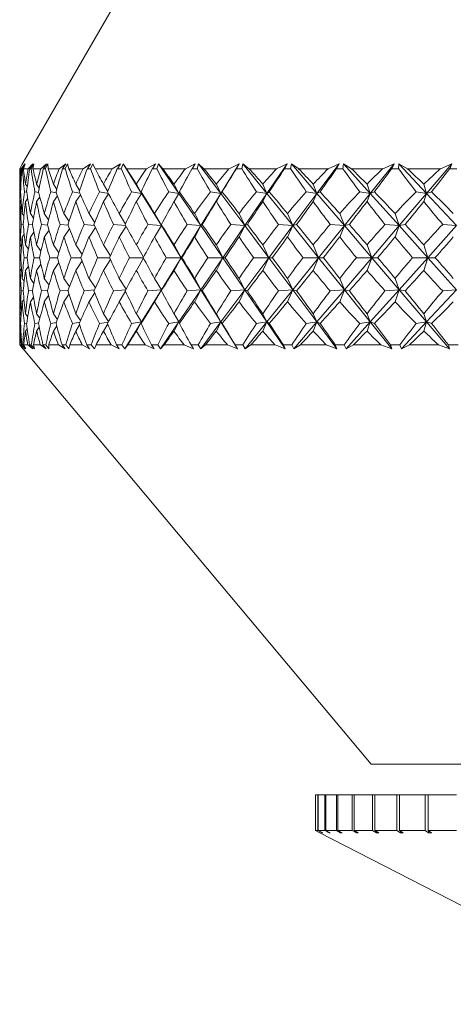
# Model space of a CAD drawing. Header units: inches. Extents: x -4.1 to 22.8, y -8.3 to 17.7.
# Tile 72 of 130: x 11.8 to 12.3, y -1.3 to -0.2. Entities that reach past the tile are written whole.
import ezdxf

# ---------------------------------------------------------------- set-up
doc = ezdxf.new("R2010")
doc.units = ezdxf.units.IN
doc.header["$MEASUREMENT"] = 0

msp = doc.modelspace()

# ---------------------------------------------------------------- linework, layer by layer
at = {"color": 7, "linetype": 'Continuous', "lineweight": 15}
for p, q in [((11.9121, -0.2069), (11.8066, -0.3896)), ((11.8041, -0.3939), (11.8054, -0.3917)), ((11.8042, -0.3939), (11.8066, -0.3896)), ((11.8057, -0.3939), (11.8098, -0.3884)), ((11.8065, -0.3939), (11.8098, -0.3884)), ((11.8072, -0.3939), (11.8103, -0.3884)), ((11.8083, -0.3939), (11.8103, -0.3884)), ((11.8134, -0.3939), (11.8186, -0.3884)), ((11.8153, -0.3939), (11.8186, -0.3884)), ((11.8167, -0.3939), (11.8196, -0.3884)), ((11.8188, -0.3939), (11.8196, -0.3884)), ((11.8275, -0.3939), (11.8337, -0.3884)), ((11.8304, -0.3939), (11.8337, -0.3884)), ((11.8325, -0.3939), (11.8353, -0.3884)), ((11.8356, -0.3939), (11.8353, -0.3884)), ((11.8479, -0.3939), (11.8551, -0.3884)), ((11.8517, -0.3939), (11.8551, -0.3884)), ((11.8546, -0.3939), (11.8571, -0.3884)), ((11.8587, -0.3939), (11.8571, -0.3884)), ((11.8743, -0.3939), (11.8825, -0.3884)), ((11.8791, -0.3939), (11.8825, -0.3884)), ((11.8827, -0.3939), (11.885, -0.3884)), ((11.8877, -0.3939), (11.885, -0.3884)), ((11.9066, -0.3939), (11.9157, -0.3884)), ((11.9123, -0.3939), (11.9157, -0.3884)), ((11.9166, -0.3939), (11.9187, -0.3884)), ((11.9225, -0.3939), (11.9187, -0.3884)), ((11.939, -0.4213), (11.9187, -0.3884)), ((11.9445, -0.3939), (11.9544, -0.3884)), ((11.9511, -0.3939), (11.9544, -0.3884)), ((11.956, -0.3939), (11.9578, -0.3884)), ((11.9628, -0.3939), (11.9578, -0.3884)), ((11.9804, -0.4213), (11.9578, -0.3884)), ((11.9878, -0.3939), (11.9983, -0.3884)), ((11.9951, -0.3939), (11.9983, -0.3884)), ((12.0006, -0.3939), (12.0022, -0.3884)), ((12.0082, -0.3939), (12.0022, -0.3884)), ((12.0268, -0.4213), (12.0022, -0.3884)), ((12.0268, -0.4213), (12.0472, -0.3884)), ((12.036, -0.3939), (12.0472, -0.3884)), ((12.0441, -0.3939), (12.0472, -0.3884)), ((12.0501, -0.3939), (12.0514, -0.3884)), ((12.0584, -0.3939), (12.0514, -0.3884)), ((12.0779, -0.4213), (12.0514, -0.3884)), ((12.0779, -0.4213), (12.1005, -0.3884)), ((12.0887, -0.3939), (12.1005, -0.3884)), ((12.0975, -0.3939), (12.1005, -0.3884)), ((12.1041, -0.3939), (12.1051, -0.3884)), ((12.1131, -0.3939), (12.1051, -0.3884)), ((12.1332, -0.4213), (12.1051, -0.3884)), ((12.1332, -0.4213), (12.1579, -0.3884)), ((12.1456, -0.3939), (12.1579, -0.3884)), ((12.1551, -0.3939), (12.1579, -0.3884)), ((12.1621, -0.3939), (12.1628, -0.3884)), ((12.1717, -0.3939), (12.1628, -0.3884)), ((12.1924, -0.4213), (12.1628, -0.3884)), ((12.1924, -0.4213), (12.2189, -0.3884)), ((12.2063, -0.3939), (12.2189, -0.3884)), ((12.2162, -0.3939), (12.2189, -0.3884)), ((12.2236, -0.3939), (12.2241, -0.3884)), ((12.2337, -0.3939), (12.2241, -0.3884)), ((12.2548, -0.4213), (12.2241, -0.3884)), ((12.2548, -0.4213), (12.2829, -0.3884)), ((12.2701, -0.3939), (12.2829, -0.3884)), ((12.2805, -0.3939), (12.2829, -0.3884)), ((11.8041, -0.3957), (11.8041, -0.4381)), ((11.8057, -0.3939), (11.8042, -0.3939)), ((11.8072, -0.3939), (11.8065, -0.3939)), ((11.8134, -0.3939), (11.8083, -0.3939)), ((11.8167, -0.3939), (11.8153, -0.3939)), ((11.8275, -0.3939), (11.8188, -0.3939)), ((11.8325, -0.3939), (11.8304, -0.3939)), ((11.8479, -0.3939), (11.8356, -0.3939)), ((11.8546, -0.3939), (11.8517, -0.3939)), ((11.8743, -0.3939), (11.8587, -0.3939)), ((11.8827, -0.3939), (11.8791, -0.3939)), ((11.9066, -0.3939), (11.8877, -0.3939)), ((11.9166, -0.3939), (11.9123, -0.3939)), ((11.9445, -0.3939), (11.9225, -0.3939)), ((11.956, -0.3939), (11.9511, -0.3939)), ((11.9878, -0.3939), (11.9628, -0.3939)), ((12.0006, -0.3939), (11.9951, -0.3939)), ((12.036, -0.3939), (12.0082, -0.3939)), ((12.0501, -0.3939), (12.0441, -0.3939)), ((12.0887, -0.3939), (12.0584, -0.3939)), ((12.1041, -0.3939), (12.0975, -0.3939)), ((12.1456, -0.3939), (12.1131, -0.3939)), ((12.1621, -0.3939), (12.1551, -0.3939)), ((12.2063, -0.3939), (12.1717, -0.3939)), ((12.2236, -0.3939), (12.2162, -0.3939)), ((12.2701, -0.3939), (12.2337, -0.3939)), ((12.2882, -0.3939), (12.2805, -0.3939)), ((11.8055, -0.4122), (11.8047, -0.4111)), ((11.8126, -0.414), (11.8106, -0.4111)), ((11.8258, -0.4155), (11.8229, -0.4111)), ((11.8452, -0.4168), (11.8415, -0.4111)), ((11.8705, -0.418), (11.8662, -0.4111)), ((11.9016, -0.419), (11.8969, -0.4111)), ((11.939, -0.4213), (11.9333, -0.4111)), ((11.9804, -0.4213), (11.9751, -0.4111)), ((12.0268, -0.4213), (12.0219, -0.4111)), ((12.0779, -0.4213), (12.0734, -0.4111)), ((12.1332, -0.4213), (12.1292, -0.4111)), ((12.1924, -0.4213), (12.1888, -0.4111)), ((12.2548, -0.4213), (12.2518, -0.4111)), ((11.8051, -0.4196), (11.8044, -0.4195)), ((11.812, -0.42), (11.8095, -0.4195)), ((11.8253, -0.4204), (11.8209, -0.4195)), ((11.8449, -0.4207), (11.8387, -0.4195)), ((11.8461, -0.424), (11.8415, -0.4302)), ((11.8706, -0.4209), (11.8626, -0.4195)), ((11.8715, -0.4228), (11.8662, -0.4302)), ((11.9024, -0.4212), (11.8925, -0.4195)), ((11.9026, -0.4217), (11.8969, -0.4302)), ((11.939, -0.4213), (11.9281, -0.4195)), ((11.939, -0.4213), (11.9333, -0.4302)), ((11.939, -0.4213), (11.9385, -0.4195)), ((11.961, -0.4569), (11.939, -0.4213)), ((11.9804, -0.4213), (11.9692, -0.4195)), ((11.9804, -0.4213), (11.9751, -0.4302)), ((11.9804, -0.4213), (11.981, -0.4195)), ((12.0048, -0.4569), (11.9804, -0.4213)), ((12.0048, -0.4569), (12.0268, -0.4213)), ((12.0268, -0.4213), (12.0154, -0.4195)), ((12.0268, -0.4213), (12.0219, -0.4302)), ((12.0268, -0.4213), (12.0285, -0.4195)), ((12.0535, -0.4569), (12.0268, -0.4213)), ((12.0535, -0.4569), (12.0779, -0.4213)), ((12.0779, -0.4213), (12.0663, -0.4195)), ((12.0779, -0.4213), (12.0734, -0.4302)), ((12.0779, -0.4213), (12.0806, -0.4195)), ((12.1066, -0.4569), (12.0779, -0.4213)), ((12.1066, -0.4569), (12.1332, -0.4213)), ((12.1332, -0.4213), (12.1216, -0.4195)), ((12.1332, -0.4213), (12.1292, -0.4302)), ((12.1332, -0.4213), (12.1369, -0.4195)), ((12.1637, -0.4569), (12.1332, -0.4213)), ((12.1637, -0.4569), (12.1924, -0.4213)), ((12.1924, -0.4213), (12.1807, -0.4195)), ((12.1924, -0.4213), (12.1888, -0.4302)), ((12.1924, -0.4213), (12.197, -0.4195)), ((12.2243, -0.4569), (12.1924, -0.4213)), ((12.2243, -0.4569), (12.2548, -0.4213)), ((12.2548, -0.4213), (12.2432, -0.4195)), ((12.2548, -0.4213), (12.2518, -0.4302)), ((12.2548, -0.4213), (12.2604, -0.4195)), ((12.288, -0.4569), (12.2548, -0.4213)), ((11.8057, -0.4289), (11.8047, -0.4302)), ((11.8131, -0.427), (11.8106, -0.4302)), ((11.8266, -0.4253), (11.8229, -0.4302)), ((11.8043, -0.4437), (11.8042, -0.4435)), ((11.8089, -0.4465), (11.8069, -0.4435)), ((11.8195, -0.4487), (11.816, -0.4435)), ((11.8362, -0.4506), (11.8314, -0.4435)), ((11.8588, -0.4523), (11.8531, -0.4435)), ((11.8872, -0.4538), (11.8809, -0.4435)), ((11.9213, -0.4551), (11.9144, -0.4435)), ((11.961, -0.4569), (11.9535, -0.4435)), ((12.0048, -0.4569), (11.9979, -0.4435)), ((12.0535, -0.4569), (12.0471, -0.4435)), ((12.1066, -0.4569), (12.1008, -0.4435)), ((12.1637, -0.4569), (12.1586, -0.4435)), ((12.2243, -0.4569), (12.2199, -0.4435)), ((11.808, -0.4559), (11.8059, -0.4557)), ((11.8184, -0.4562), (11.8139, -0.4557)), ((11.8351, -0.4564), (11.8282, -0.4557)), ((11.858, -0.4565), (11.8488, -0.4557)), ((11.8869, -0.4567), (11.8754, -0.4557)), ((11.9217, -0.4568), (11.908, -0.4557)), ((11.922, -0.4575), (11.9144, -0.4695)), ((11.961, -0.4569), (11.9461, -0.4557)), ((11.961, -0.4569), (11.9535, -0.4695)), ((11.961, -0.4569), (11.9611, -0.4557)), ((11.9829, -0.4924), (11.961, -0.4569)), ((11.9829, -0.4924), (12.0048, -0.4569)), ((12.0048, -0.4569), (11.9895, -0.4557)), ((12.0048, -0.4569), (11.9979, -0.4695)), ((12.0048, -0.4569), (12.0063, -0.4557)), ((12.0292, -0.4924), (12.0048, -0.4569)), ((12.0292, -0.4924), (12.0535, -0.4569)), ((12.0535, -0.4569), (12.0379, -0.4557)), ((12.0535, -0.4569), (12.0471, -0.4695)), ((12.0535, -0.4569), (12.0564, -0.4557)), ((12.08, -0.4924), (12.0535, -0.4569)), ((12.08, -0.4924), (12.1066, -0.4569)), ((12.1066, -0.4569), (12.0909, -0.4557)), ((12.1066, -0.4569), (12.1008, -0.4695)), ((12.1066, -0.4569), (12.1109, -0.4557)), ((12.1351, -0.4924), (12.1066, -0.4569)), ((12.1351, -0.4924), (12.1637, -0.4569)), ((12.1637, -0.4569), (12.1479, -0.4557)), ((12.1637, -0.4569), (12.1586, -0.4695)), ((12.1637, -0.4569), (12.1693, -0.4557)), ((12.194, -0.4924), (12.1637, -0.4569)), ((12.194, -0.4924), (12.2243, -0.4569)), ((12.2243, -0.4569), (12.2087, -0.4557)), ((12.2243, -0.4569), (12.2199, -0.4695)), ((12.2243, -0.4569), (12.2313, -0.4557)), ((12.2562, -0.4924), (12.2243, -0.4569)), ((12.2562, -0.4924), (12.288, -0.4569)), ((12.288, -0.4569), (12.2726, -0.4557)), ((11.8092, -0.4663), (11.8069, -0.4695)), ((11.8199, -0.464), (11.816, -0.4695)), ((11.8367, -0.462), (11.8314, -0.4695)), ((11.8594, -0.4603), (11.8531, -0.4695)), ((11.8879, -0.4588), (11.8809, -0.4695)), ((11.8041, -0.4756), (11.8041, -0.5091)), ((11.8044, -0.4691), (11.8042, -0.4695)), ((11.8061, -0.4802), (11.8047, -0.4782)), ((11.8139, -0.4829), (11.8106, -0.4782)), ((11.8277, -0.4852), (11.8229, -0.4782)), ((11.8475, -0.4871), (11.8415, -0.4782)), ((11.8732, -0.4888), (11.8662, -0.4782)), ((11.9045, -0.4904), (11.8969, -0.4782)), ((11.9413, -0.4918), (11.9333, -0.4782)), ((11.9829, -0.4924), (11.9751, -0.4782)), ((12.0292, -0.4924), (12.0219, -0.4782)), ((12.08, -0.4924), (12.0734, -0.4782)), ((12.1351, -0.4924), (12.1292, -0.4782)), ((12.194, -0.4924), (12.1888, -0.4782)), ((12.2562, -0.4924), (12.2518, -0.4782)), ((11.8053, -0.4924), (11.8043, -0.4924)), ((11.8125, -0.4924), (11.809, -0.4924)), ((11.826, -0.4924), (11.82, -0.4924)), ((11.8277, -0.4996), (11.8229, -0.5065)), ((11.8458, -0.4924), (11.8374, -0.4924)), ((11.8475, -0.4976), (11.8415, -0.5065)), ((11.8718, -0.4924), (11.861, -0.4924)), ((11.8732, -0.4959), (11.8662, -0.5065)), ((11.9036, -0.4924), (11.8905, -0.4924)), ((11.9045, -0.4944), (11.8969, -0.5065)), ((11.941, -0.4924), (11.9258, -0.4924)), ((11.9413, -0.493), (11.9333, -0.5065)), ((11.961, -0.5279), (11.9829, -0.4924)), ((11.9829, -0.4924), (11.9665, -0.4924)), ((11.9829, -0.4924), (11.9751, -0.5065)), ((11.9829, -0.4924), (11.9838, -0.4924)), ((12.0048, -0.5279), (11.9829, -0.4924)), ((12.0048, -0.5279), (12.0292, -0.4924)), ((12.0292, -0.4924), (12.0124, -0.4924)), ((12.0292, -0.4924), (12.0219, -0.5065)), ((12.0292, -0.4924), (12.0316, -0.4924)), ((12.0535, -0.5279), (12.0292, -0.4924)), ((12.0535, -0.5279), (12.08, -0.4924)), ((12.08, -0.4924), (12.063, -0.4924)), ((12.08, -0.4924), (12.0734, -0.5065)), ((12.08, -0.4924), (12.0839, -0.4924)), ((12.1066, -0.5279), (12.08, -0.4924)), ((12.1066, -0.5279), (12.1351, -0.4924)), ((12.1351, -0.4924), (12.118, -0.4924)), ((12.1351, -0.4924), (12.1292, -0.5065)), ((12.1351, -0.4924), (12.1405, -0.4924)), ((12.1637, -0.5279), (12.1351, -0.4924)), ((12.1637, -0.5279), (12.194, -0.4924)), ((12.194, -0.4924), (12.177, -0.4924)), ((12.194, -0.4924), (12.1888, -0.5065)), ((12.194, -0.4924), (12.2008, -0.4924)), ((12.2243, -0.5279), (12.194, -0.4924)), ((12.2243, -0.5279), (12.2562, -0.4924)), ((12.2562, -0.4924), (12.2393, -0.4924)), ((12.2562, -0.4924), (12.2518, -0.5065)), ((12.2562, -0.4924), (12.2644, -0.4924)), ((12.288, -0.5279), (12.2562, -0.4924)), ((11.8061, -0.5046), (11.8047, -0.5065)), ((11.8139, -0.5018), (11.8106, -0.5065)), ((11.8044, -0.5156), (11.8042, -0.5153)), ((11.8092, -0.5184), (11.8069, -0.5153)), ((11.8199, -0.5208), (11.816, -0.5153)), ((11.8367, -0.5227), (11.8314, -0.5153)), ((11.8594, -0.5244), (11.8531, -0.5153)), ((11.8879, -0.5259), (11.8809, -0.5153)), ((11.922, -0.5273), (11.9144, -0.5153)), ((11.961, -0.5279), (11.9535, -0.5153)), ((12.0048, -0.5279), (11.9979, -0.5153)), ((12.0535, -0.5279), (12.0471, -0.5153)), ((12.1066, -0.5279), (12.1008, -0.5153)), ((12.1637, -0.5279), (12.1586, -0.5153)), ((12.2243, -0.5279), (12.2199, -0.5153)), ((11.808, -0.5288), (11.8059, -0.5291)), ((11.8184, -0.5286), (11.8139, -0.5291)), ((11.8351, -0.5284), (11.8282, -0.5291)), ((11.858, -0.5282), (11.8488, -0.5291)), ((11.8588, -0.5325), (11.8531, -0.5413)), ((11.8869, -0.5281), (11.8754, -0.5291)), ((11.8872, -0.531), (11.8809, -0.5413)), ((11.9217, -0.5279), (11.908, -0.5291)), ((11.9213, -0.5296), (11.9144, -0.5413)), ((11.939, -0.5635), (11.961, -0.5279)), ((11.961, -0.5279), (11.9461, -0.5291)), ((11.961, -0.5279), (11.9535, -0.5413)), ((11.961, -0.5279), (11.9611, -0.5291)), ((11.9804, -0.5635), (12.0048, -0.5279)), ((12.0048, -0.5279), (11.9895, -0.5291)), ((12.0048, -0.5279), (11.9979, -0.5413)), ((12.0048, -0.5279), (12.0063, -0.5291)), ((12.0268, -0.5635), (12.0048, -0.5279)), ((12.0268, -0.5635), (12.0535, -0.5279)), ((12.0535, -0.5279), (12.0379, -0.5291)), ((12.0535, -0.5279), (12.0471, -0.5413)), ((12.0535, -0.5279), (12.0564, -0.5291)), ((12.0779, -0.5635), (12.0535, -0.5279)), ((12.0779, -0.5635), (12.1066, -0.5279)), ((12.1066, -0.5279), (12.0909, -0.5291)), ((12.1066, -0.5279), (12.1008, -0.5413)), ((12.1066, -0.5279), (12.1109, -0.5291)), ((12.1332, -0.5635), (12.1066, -0.5279)), ((12.1332, -0.5635), (12.1637, -0.5279)), ((12.1637, -0.5279), (12.1479, -0.5291)), ((12.1637, -0.5279), (12.1586, -0.5413)), ((12.1637, -0.5279), (12.1693, -0.5291)), ((12.1924, -0.5635), (12.1637, -0.5279)), ((12.1924, -0.5635), (12.2243, -0.5279)), ((12.2243, -0.5279), (12.2087, -0.5291)), ((12.2243, -0.5279), (12.2199, -0.5413)), ((12.2243, -0.5279), (12.2313, -0.5291)), ((12.2548, -0.5635), (12.2243, -0.5279)), ((12.2548, -0.5635), (12.288, -0.5279)), ((12.288, -0.5279), (12.2726, -0.5291)), ((11.8043, -0.541), (11.8042, -0.5413)), ((11.8089, -0.5383), (11.8069, -0.5413)), ((11.8195, -0.536), (11.816, -0.5413)), ((11.8362, -0.5341), (11.8314, -0.5413)), ((11.8041, -0.5467), (11.8041, -0.5889)), ((11.8057, -0.5558), (11.8047, -0.5545)), ((11.8131, -0.5578), (11.8106, -0.5545)), ((11.8266, -0.5594), (11.8229, -0.5545)), ((11.8461, -0.5608), (11.8415, -0.5545)), ((11.8715, -0.562), (11.8662, -0.5545)), ((11.9026, -0.563), (11.8969, -0.5545)), ((11.939, -0.5635), (11.9333, -0.5545)), ((11.9804, -0.5635), (11.9751, -0.5545)), ((12.0268, -0.5635), (12.0219, -0.5545)), ((12.0779, -0.5635), (12.0734, -0.5545)), ((12.1332, -0.5635), (12.1292, -0.5545)), ((12.1924, -0.5635), (12.1888, -0.5545)), ((12.2548, -0.5635), (12.2518, -0.5545)), ((11.8051, -0.5651), (11.8044, -0.5653)), ((11.812, -0.5647), (11.8095, -0.5653)), ((11.8253, -0.5644), (11.8209, -0.5653)), ((11.8449, -0.5641), (11.8387, -0.5653)), ((11.8706, -0.5638), (11.8626, -0.5653)), ((11.9024, -0.5636), (11.8925, -0.5653)), ((11.9016, -0.5657), (11.8969, -0.5737)), ((11.9207, -0.5932), (11.939, -0.5635)), ((11.939, -0.5635), (11.9281, -0.5653)), ((11.939, -0.5635), (11.9333, -0.5737)), ((11.939, -0.5635), (11.9385, -0.5653)), ((11.9601, -0.5932), (11.9804, -0.5635)), ((11.9804, -0.5635), (11.9692, -0.5653)), ((11.9804, -0.5635), (11.9751, -0.5737)), ((11.9804, -0.5635), (11.981, -0.5653)), ((12.0046, -0.5932), (12.0268, -0.5635)), ((12.0268, -0.5635), (12.0154, -0.5653)), ((12.0268, -0.5635), (12.0219, -0.5737)), ((12.0268, -0.5635), (12.0285, -0.5653)), ((12.0452, -0.5932), (12.0268, -0.5635)), ((12.054, -0.5932), (12.0779, -0.5635)), ((12.0779, -0.5635), (12.0663, -0.5653)), ((12.0779, -0.5635), (12.0734, -0.5737)), ((12.0779, -0.5635), (12.0806, -0.5653)), ((12.0983, -0.5932), (12.0779, -0.5635)), ((12.1079, -0.5932), (12.1332, -0.5635)), ((12.1332, -0.5635), (12.1216, -0.5653)), ((12.1332, -0.5635), (12.1292, -0.5737)), ((12.1332, -0.5635), (12.1369, -0.5653)), ((12.1555, -0.5932), (12.1332, -0.5635)), ((12.1657, -0.5932), (12.1924, -0.5635)), ((12.1924, -0.5635), (12.1807, -0.5653)), ((12.1924, -0.5635), (12.1888, -0.5737)), ((12.1924, -0.5635), (12.197, -0.5653)), ((12.2162, -0.5932), (12.1924, -0.5635)), ((12.2271, -0.5932), (12.2548, -0.5635)), ((12.2548, -0.5635), (12.2432, -0.5653)), ((12.2548, -0.5635), (12.2518, -0.5737)), ((12.2548, -0.5635), (12.2604, -0.5653)), ((12.2802, -0.5932), (12.2548, -0.5635)), ((11.8055, -0.5725), (11.8047, -0.5737)), ((11.8126, -0.5707), (11.8106, -0.5737)), ((11.8258, -0.5692), (11.8229, -0.5737)), ((11.8452, -0.5679), (11.8415, -0.5737)), ((11.8705, -0.5668), (11.8662, -0.5737)), ((11.8041, -0.5889), (11.8078, -0.5933)), ((11.8041, -0.5889), (11.8077, -0.5932)), ((11.8042, -0.5889), (11.8077, -0.5932)), ((11.8056, -0.5889), (11.8042, -0.5889)), ((11.8056, -0.5889), (11.81, -0.5932)), ((11.8064, -0.5889), (11.81, -0.5932)), ((11.8074, -0.5889), (11.8064, -0.5889)), ((11.8074, -0.5889), (11.811, -0.5932)), ((11.8078, -0.5933), (12.1935, -1.0529)), ((11.8085, -0.5889), (11.811, -0.5932)), ((11.8131, -0.5889), (11.8085, -0.5889)), ((11.8131, -0.5889), (11.8185, -0.5932)), ((11.815, -0.5889), (11.8185, -0.5932)), ((11.817, -0.5889), (11.815, -0.5889)), ((11.817, -0.5889), (11.8206, -0.5932)), ((11.8193, -0.5889), (11.8206, -0.5932)), ((11.827, -0.5889), (11.8193, -0.5889)), ((11.827, -0.5889), (11.8333, -0.5932)), ((11.8299, -0.5889), (11.8333, -0.5932)), ((11.833, -0.5889), (11.8299, -0.5889)), ((11.833, -0.5889), (11.8365, -0.5932)), ((11.8363, -0.5889), (11.8365, -0.5932)), ((11.8471, -0.5889), (11.8363, -0.5889)), ((11.8471, -0.5889), (11.8544, -0.5932)), ((11.8511, -0.5889), (11.8544, -0.5932)), ((11.8552, -0.5889), (11.8511, -0.5889)), ((11.8552, -0.5889), (11.8586, -0.5932)), ((11.8595, -0.5889), (11.8586, -0.5932)), ((11.8733, -0.5889), (11.8595, -0.5889)), ((11.8733, -0.5889), (11.8815, -0.5932)), ((11.8783, -0.5889), (11.8815, -0.5932)), ((11.8834, -0.5889), (11.8783, -0.5889)), ((11.8834, -0.5889), (11.8868, -0.5932)), ((11.8888, -0.5889), (11.8868, -0.5932)), ((11.9054, -0.5889), (11.8888, -0.5889)), ((11.9054, -0.5889), (11.9144, -0.5932)), ((11.9114, -0.5889), (11.9144, -0.5932)), ((11.9174, -0.5889), (11.9114, -0.5889)), ((11.9174, -0.5889), (11.9207, -0.5932)), ((11.9237, -0.5889), (11.9207, -0.5932)), ((11.9432, -0.5889), (11.9237, -0.5889)), ((11.9432, -0.5889), (11.9529, -0.5932)), ((11.9501, -0.5889), (11.9529, -0.5932)), ((11.957, -0.5889), (11.9501, -0.5889)), ((11.957, -0.5889), (11.9601, -0.5932)), ((11.9642, -0.5889), (11.9601, -0.5932)), ((11.9862, -0.5889), (11.9642, -0.5889)), ((11.9862, -0.5889), (11.9966, -0.5932)), ((11.994, -0.5889), (11.9966, -0.5932)), ((12.0018, -0.5889), (11.994, -0.5889)), ((12.0018, -0.5889), (12.0046, -0.5932)), ((12.0098, -0.5889), (12.0046, -0.5932)), ((12.0343, -0.5889), (12.0098, -0.5889)), ((12.0343, -0.5889), (12.0452, -0.5932)), ((12.0428, -0.5889), (12.0452, -0.5932)), ((12.0514, -0.5889), (12.0428, -0.5889)), ((12.0514, -0.5889), (12.054, -0.5932)), ((12.0602, -0.5889), (12.054, -0.5932)), ((12.0869, -0.5889), (12.0602, -0.5889)), ((12.0869, -0.5889), (12.0983, -0.5932)), ((12.0962, -0.5889), (12.0983, -0.5932)), ((12.1054, -0.5889), (12.0962, -0.5889)), ((12.1054, -0.5889), (12.1079, -0.5932)), ((12.115, -0.5889), (12.1079, -0.5932)), ((12.1437, -0.5889), (12.115, -0.5889)), ((12.1437, -0.5889), (12.1555, -0.5932)), ((12.1536, -0.5889), (12.1555, -0.5932)), ((12.1635, -0.5889), (12.1536, -0.5889)), ((12.1635, -0.5889), (12.1657, -0.5932)), ((12.1737, -0.5889), (12.1657, -0.5932)), ((12.2042, -0.5889), (12.1737, -0.5889)), ((12.2042, -0.5889), (12.2162, -0.5932)), ((12.2147, -0.5889), (12.2162, -0.5932)), ((12.2251, -0.5889), (12.2147, -0.5889)), ((12.2251, -0.5889), (12.2271, -0.5932)), ((12.2359, -0.5889), (12.2271, -0.5932)), ((12.2679, -0.5889), (12.2359, -0.5889)), ((12.2679, -0.5889), (12.2802, -0.5932)), ((12.2789, -0.5889), (12.2802, -0.5932)), ((12.2898, -0.5889), (12.2789, -0.5889)), ((12.1935, -1.0529), (13.0148, -1.0529)), ((12.1316, -1.0869), (12.1316, -1.1262)), ((12.1316, -1.0869), (12.1317, -1.0869)), ((12.1317, -1.0869), (12.1317, -1.1262)), ((12.1317, -1.0869), (12.1342, -1.0869)), ((12.1342, -1.0869), (12.1342, -1.1262)), ((12.1342, -1.0869), (12.1348, -1.0869)), ((12.1348, -1.0869), (12.1348, -1.1262)), ((12.1348, -1.0869), (12.142, -1.0869)), ((12.142, -1.0869), (12.142, -1.1262)), ((12.142, -1.0869), (12.143, -1.0869)), ((12.143, -1.0869), (12.143, -1.1262)), ((12.143, -1.0869), (12.1548, -1.0869)), ((12.1548, -1.0869), (12.1548, -1.1262)), ((12.1548, -1.0869), (12.1563, -1.0869)), ((12.1563, -1.0869), (12.1563, -1.1262)), ((12.1563, -1.0869), (12.1725, -1.0869)), ((12.1725, -1.0869), (12.1725, -1.1262)), ((12.1725, -1.0869), (12.1745, -1.0869)), ((12.1745, -1.0869), (12.1745, -1.1262)), ((12.1745, -1.0869), (12.1949, -1.0869)), ((12.1949, -1.0869), (12.1949, -1.1262)), ((12.1949, -1.0869), (12.1975, -1.0869)), ((12.1975, -1.0869), (12.1975, -1.1262)), ((12.1975, -1.0869), (12.2219, -1.0869)), ((12.2219, -1.0869), (12.2219, -1.1262)), ((12.2219, -1.0869), (12.2248, -1.0869)), ((12.2248, -1.0869), (12.2248, -1.1262)), ((12.2248, -1.0869), (12.253, -1.0869)), ((12.253, -1.0869), (12.253, -1.1262)), ((12.253, -1.0869), (12.2564, -1.0869)), ((12.2564, -1.0869), (12.2564, -1.1262)), ((12.2564, -1.0869), (12.288, -1.0869)), ((12.1366, -1.1288), (12.1316, -1.1262)), ((12.1317, -1.1262), (12.1366, -1.1288)), ((12.1317, -1.1262), (12.1342, -1.1262)), ((12.1392, -1.1288), (12.1342, -1.1262)), ((12.1348, -1.1262), (12.1397, -1.1288)), ((12.1348, -1.1262), (12.142, -1.1262)), ((12.1366, -1.1288), (12.5056, -1.3186)), ((12.1392, -1.1285), (12.1392, -1.1288)), ((12.1392, -1.1288), (12.1397, -1.1288)), ((12.1469, -1.1288), (12.142, -1.1262)), ((12.143, -1.1262), (12.1479, -1.1288)), ((12.143, -1.1262), (12.1548, -1.1262)), ((12.1469, -1.1282), (12.1469, -1.1288)), ((12.1469, -1.1288), (12.1479, -1.1288)), ((12.1595, -1.1288), (12.1548, -1.1262)), ((12.1563, -1.1262), (12.1611, -1.1288)), ((12.1563, -1.1262), (12.1725, -1.1262)), ((12.1595, -1.128), (12.1595, -1.1288)), ((12.1595, -1.1288), (12.1611, -1.1288)), ((12.1771, -1.1288), (12.1725, -1.1262)), ((12.1745, -1.1262), (12.1791, -1.1288)), ((12.1745, -1.1262), (12.1949, -1.1262)), ((12.1771, -1.1276), (12.1771, -1.1288)), ((12.1771, -1.1288), (12.1791, -1.1288)), ((12.1993, -1.1288), (12.1949, -1.1262)), ((12.1975, -1.1262), (12.2018, -1.1288)), ((12.1975, -1.1262), (12.2219, -1.1262)), ((12.1993, -1.1273), (12.1993, -1.1288)), ((12.1993, -1.1288), (12.2018, -1.1288)), ((12.2259, -1.1288), (12.2219, -1.1262)), ((12.2248, -1.1262), (12.2289, -1.1288)), ((12.2248, -1.1262), (12.253, -1.1262)), ((12.2259, -1.1269), (12.2259, -1.1288)), ((12.2259, -1.1288), (12.2289, -1.1288)), ((12.2567, -1.1288), (12.253, -1.1262)), ((12.2564, -1.1262), (12.2601, -1.1288)), ((12.2564, -1.1262), (12.288, -1.1262)), ((12.2567, -1.1265), (12.2567, -1.1288)), ((12.2567, -1.1288), (12.2601, -1.1288))]:
    msp.add_line(p, q, dxfattribs=at)
for centre, major_axis, ratio, start_param, end_param in [((12.6041, 0.6249), (0.6662, 1.3688), 0.32354, 2.552955, 2.58062), ((12.6041, -1.6096), (-0.7448, 1.3766), 0.212214, 0.386108, 0.411411), ((12.6041, -1.6096), (-0.7256, 1.3742), 0.24512, 0.371698, 0.397001), ((12.6041, 0.6249), (0.6936, 1.3709), 0.290758, 2.542823, 2.570488), ((12.6041, 0.6249), (0.6283, 1.3668), 0.362344, 2.561796, 2.589461), ((12.6041, -1.6096), (-0.7636, 1.3793), 0.172996, 0.40494, 0.430242), ((12.6041, -1.6096), (-0.6985, 1.3713), 0.284394, 0.356559, 0.381861), ((12.6041, 0.6249), (0.7216, 1.3737), 0.251494, 2.528095, 2.55576), ((12.6041, 0.6249), (0.5838, 1.3658), 0.400474, 2.566299, 2.593964), ((12.6041, -1.6096), (-0.7783, 1.3817), 0.133874, 0.425148, 0.450451), ((12.6041, -1.6096), (-0.6662, 1.3688), 0.32354, 0.344218, 0.369521), ((12.6041, 0.6249), (0.7448, 1.3766), 0.212214, 2.511065, 2.53873), ((12.6041, 0.6249), (0.5319, 1.366), 0.437435, 2.565487, 2.593152), ((12.6041, -1.6096), (-0.7892, 1.3836), 0.094852, 0.44637, 0.471673), ((12.6041, -1.6096), (-0.6283, 1.3668), 0.362344, 0.335377, 0.36068), ((12.6041, 0.6249), (0.7636, 1.3793), 0.172996, 2.492233, 2.519899), ((12.6041, 0.6249), (0.4716, 1.3676), 0.472516, 2.558277, 2.585942), ((12.6041, -1.6096), (-0.7962, 1.3849), 0.055913, 0.468282, 0.493585), ((12.6041, -1.6096), (-0.5838, 1.3658), 0.400474, 0.330874, 0.356177), ((12.6041, 0.6249), (0.7783, 1.3817), 0.133874, 2.472025, 2.49969), ((12.6041, 0.6249), (0.4017, 1.3707), 0.504738, 2.543593, 2.571258), ((12.6041, -1.6096), (-0.7997, 1.3856), 0.017027, 0.490591, 0.515893), ((12.6041, -1.6096), (-0.5319, 1.366), 0.437435, 0.331686, 0.356989), ((12.6041, 0.6249), (0.7892, 1.3836), 0.094852, 2.450803, 2.478468), ((12.6041, 0.6249), (0.3213, 1.375), 0.532829, 2.520614, 2.548279), ((12.6041, -1.6096), (-0.7994, 1.3855), 0.021841, 5.744864, 5.770166), ((12.6041, -1.6096), (-0.4716, 1.3676), 0.472516, 0.338896, 0.364199), ((12.6041, 0.6249), (0.7962, 1.3849), 0.055913, 2.428891, 2.456556), ((12.6041, 0.6249), (0.2304, 1.3797), 0.555268, 2.489198, 2.516863), ((12.6041, -1.6096), (-0.7956, 1.3848), 0.060732, 5.722589, 5.747891), ((12.6041, -1.6096), (-0.4017, 1.3707), 0.504738, 0.35358, 0.378883), ((12.6041, 0.6249), (0.7997, 1.3856), 0.017027, 2.406582, 2.434247), ((12.6041, 0.6249), (0.1302, 1.3836), 0.570469, 2.4504, 2.478065), ((12.6041, -1.6096), (-0.788, 1.3834), 0.09968, 5.700746, 5.726049), ((12.6041, -1.6096), (-0.3213, 1.375), 0.532829, 0.376559, 0.401861), ((12.6041, 0.6249), (0.7994, 1.3855), 0.021841, 3.871366, 3.899031), ((12.6041, 0.6249), (0.0241, 1.3856), 0.577117, 2.406807, 2.434472), ((12.6041, -1.6096), (-0.7767, 1.3814), 0.138714, 5.679632, 5.704934), ((12.6041, -1.6096), (-0.2304, 1.3797), 0.555268, 0.407975, 0.433277), ((12.6041, 0.6249), (0.7956, 1.3848), 0.060732, 3.893641, 3.921306), ((12.6041, 0.6249), (-0.0832, 1.3848), 0.574565, 2.36227, 2.389935), ((12.6041, -1.6096), (-0.7615, 1.379), 0.177848, 5.659573, 5.684875), ((12.6041, -1.6096), (-0.1302, 1.3836), 0.570469, 0.446773, 0.472076), ((12.6041, 0.6249), (0.788, 1.3834), 0.09968, 3.915484, 3.943149), ((12.6041, 0.6249), (-0.1865, 1.3817), 0.563067, 2.320911, 2.348576), ((12.6041, -1.6096), (-0.7421, 1.3762), 0.217076, 5.64094, 5.666242), ((12.6041, -1.6096), (-0.0241, 1.3856), 0.577117, 0.490366, 0.515668), ((12.6041, 0.6249), (0.7767, 1.3814), 0.138714, 3.936598, 3.964263), ((12.6041, 0.6249), (-0.2818, 1.3771), 0.543684, 2.285967, 2.313632), ((12.6041, -1.6096), (-0.7184, 1.3733), 0.256359, 5.624166, 5.649468), ((12.6041, -1.6096), (0.0832, 1.3848), 0.574565, 0.534903, 0.560206), ((12.6041, 0.6249), (0.7615, 1.379), 0.177848, 3.956657, 3.984322), ((12.6041, -1.6096), (-0.7256, 1.3742), 0.24512, 0.408933, 0.441881), ((12.6041, -1.6096), (-0.7448, 1.3766), 0.212214, 0.423343, 0.45629), ((12.6041, -1.6096), (-0.6985, 1.3713), 0.284394, 0.393794, 0.426741), ((12.6041, -1.6096), (-0.7636, 1.3793), 0.172996, 0.442175, 0.475122), ((12.6041, -1.6096), (-0.6662, 1.3688), 0.32354, 0.381453, 0.414401), ((12.6041, -1.6096), (-0.7783, 1.3817), 0.133874, 0.462383, 0.495331), ((12.6041, -1.6096), (-0.6283, 1.3668), 0.362344, 0.372612, 0.40556), ((12.6041, -1.6096), (-0.7892, 1.3836), 0.094852, 0.483605, 0.516552), ((12.6041, -1.6096), (-0.5838, 1.3658), 0.400474, 0.368109, 0.401057), ((12.6041, -1.6096), (-0.7962, 1.3849), 0.055913, 0.505517, 0.538464), ((12.6041, -1.6096), (-0.5319, 1.366), 0.437435, 0.368921, 0.401868), ((12.6041, -1.6096), (-0.7997, 1.3856), 0.017027, 0.527826, 0.560773), ((12.6041, -1.6096), (-0.4716, 1.3676), 0.472516, 0.376131, 0.409079), ((12.6041, -1.6096), (-0.7994, 1.3855), 0.021841, 5.699984, 5.732931), ((12.6041, -1.6096), (-0.4017, 1.3707), 0.504738, 0.390815, 0.423763), ((12.6041, -1.6096), (-0.7956, 1.3848), 0.060732, 5.677709, 5.710656), ((12.6041, -1.6096), (-0.3213, 1.375), 0.532829, 0.413794, 0.446741), ((12.6041, -1.6096), (-0.788, 1.3834), 0.09968, 5.655866, 5.688814), ((12.6041, -1.6096), (-0.2304, 1.3797), 0.555268, 0.44521, 0.478157), ((12.6041, -1.6096), (-0.7767, 1.3814), 0.138714, 5.634752, 5.667699), ((12.6041, -1.6096), (-0.1302, 1.3836), 0.570469, 0.484008, 0.516956), ((12.6041, -1.6096), (-0.7615, 1.379), 0.177848, 5.614693, 5.64764), ((12.6041, -1.6096), (-0.0241, 1.3856), 0.577117, 0.527601, 0.560548), ((12.6041, -1.6096), (-0.7421, 1.3762), 0.217076, 5.59606, 5.629007), ((12.6041, -1.6096), (0.0832, 1.3848), 0.574565, 0.572138, 0.605085), ((12.6041, -1.6096), (-0.7184, 1.3733), 0.256359, 5.579286, 5.612233), ((12.6041, 0.6249), (0.6936, 1.3709), 0.290758, 2.582421, 2.611213), ((12.6041, 0.6249), (0.6662, 1.3688), 0.32354, 2.592552, 2.621344), ((12.6041, 0.6249), (0.7216, 1.3737), 0.251494, 2.567693, 2.596485), ((12.6041, 0.6249), (0.6283, 1.3668), 0.362344, 2.601393, 2.630185), ((12.6041, 0.6249), (0.7448, 1.3766), 0.212214, 2.550663, 2.579455), ((12.6041, 0.6249), (0.5838, 1.3658), 0.400474, 2.605896, 2.634689), ((12.6041, 0.6249), (0.7636, 1.3793), 0.172996, 2.531831, 2.560623), ((12.6041, 0.6249), (0.5319, 1.366), 0.437435, 2.605085, 2.633877), ((12.6041, 0.6249), (0.7783, 1.3817), 0.133874, 2.511622, 2.540414), ((12.6041, 0.6249), (0.4716, 1.3676), 0.472516, 2.597874, 2.626666), ((12.6041, 0.6249), (0.7892, 1.3836), 0.094852, 2.490401, 2.519193), ((12.6041, 0.6249), (0.4017, 1.3707), 0.504738, 2.58319, 2.611982), ((12.6041, 0.6249), (0.7962, 1.3849), 0.055913, 2.468489, 2.497281), ((12.6041, 0.6249), (0.3213, 1.375), 0.532829, 2.560212, 2.589004), ((12.6041, 0.6249), (0.7997, 1.3856), 0.017027, 2.44618, 2.474972), ((12.6041, 0.6249), (0.2304, 1.3797), 0.555268, 2.528796, 2.557588), ((12.6041, 0.6249), (0.7994, 1.3855), 0.021841, 3.830641, 3.859434), ((12.6041, 0.6249), (0.1302, 1.3836), 0.570469, 2.489997, 2.518789), ((12.6041, 0.6249), (0.7956, 1.3848), 0.060732, 3.852916, 3.881709), ((12.6041, 0.6249), (0.0241, 1.3856), 0.577117, 2.446405, 2.475197), ((12.6041, 0.6249), (0.788, 1.3834), 0.09968, 3.874759, 3.903551), ((12.6041, 0.6249), (-0.0832, 1.3848), 0.574565, 2.401867, 2.43066), ((12.6041, 0.6249), (0.7767, 1.3814), 0.138714, 3.895874, 3.924666), ((12.6041, 0.6249), (-0.1865, 1.3817), 0.563067, 2.360509, 2.389301), ((12.6041, 0.6249), (0.7615, 1.379), 0.177848, 3.915933, 3.944725), ((12.6041, 0.6249), (-0.2818, 1.3771), 0.543684, 2.325564, 2.354356), ((12.6041, -1.6096), (-0.7216, 1.3737), 0.251494, 0.455348, 0.48414), ((12.6041, -1.6096), (-0.6985, 1.3713), 0.284394, 0.442829, 0.471621), ((12.6041, -1.6096), (-0.7448, 1.3766), 0.212214, 0.472378, 0.50117), ((12.6041, -1.6096), (-0.6662, 1.3688), 0.32354, 0.430488, 0.459281), ((12.6041, -1.6096), (-0.7636, 1.3793), 0.172996, 0.49121, 0.520002), ((12.6041, -1.6096), (-0.6283, 1.3668), 0.362344, 0.421648, 0.45044), ((12.6041, -1.6096), (-0.7783, 1.3817), 0.133874, 0.511419, 0.540211), ((12.6041, -1.6096), (-0.5838, 1.3658), 0.400474, 0.417144, 0.445936), ((12.6041, -1.6096), (-0.7892, 1.3836), 0.094852, 0.53264, 0.561432), ((12.6041, -1.6096), (-0.5319, 1.366), 0.437435, 0.417956, 0.446748), ((12.6041, -1.6096), (-0.7962, 1.3849), 0.055913, 0.554552, 0.583344), ((12.6041, -1.6096), (-0.4716, 1.3676), 0.472516, 0.425166, 0.453959), ((12.6041, -1.6096), (-0.7997, 1.3856), 0.017027, 0.576861, 0.605653), ((12.6041, -1.6096), (-0.4017, 1.3707), 0.504738, 0.439851, 0.468643), ((12.6041, -1.6096), (-0.7994, 1.3855), 0.021841, 5.655104, 5.683896), ((12.6041, -1.6096), (-0.3213, 1.375), 0.532829, 0.462829, 0.491621), ((12.6041, -1.6096), (-0.7956, 1.3848), 0.060732, 5.632829, 5.661621), ((12.6041, -1.6096), (-0.2304, 1.3797), 0.555268, 0.494245, 0.523037), ((12.6041, -1.6096), (-0.788, 1.3834), 0.09968, 5.610986, 5.639779), ((12.6041, -1.6096), (-0.1302, 1.3836), 0.570469, 0.533043, 0.561836), ((12.6041, -1.6096), (-0.7767, 1.3814), 0.138714, 5.589872, 5.618664), ((12.6041, -1.6096), (-0.0241, 1.3856), 0.577117, 0.576636, 0.605428), ((12.6041, -1.6096), (-0.7615, 1.379), 0.177848, 5.569813, 5.598605), ((12.6041, -1.6096), (0.0832, 1.3848), 0.574565, 0.621173, 0.649965), ((12.6041, -1.6096), (-0.7421, 1.3762), 0.217076, 5.55118, 5.579972), ((12.6041, -1.6096), (0.1865, 1.3817), 0.563067, 0.662532, 0.691324), ((12.6041, 0.6249), (0.6985, 1.3713), 0.284394, 2.625091, 2.652508), ((12.6041, 0.6249), (0.7216, 1.3737), 0.251494, 2.612573, 2.63999), ((12.6041, 0.6249), (0.6662, 1.3688), 0.32354, 2.637432, 2.664849), ((12.6041, 0.6249), (0.7448, 1.3766), 0.212214, 2.595542, 2.622959), ((12.6041, 0.6249), (0.6283, 1.3668), 0.362344, 2.646273, 2.67369), ((12.6041, 0.6249), (0.7636, 1.3793), 0.172996, 2.576711, 2.604128), ((12.6041, 0.6249), (0.5838, 1.3658), 0.400474, 2.650776, 2.678193), ((12.6041, 0.6249), (0.7783, 1.3817), 0.133874, 2.556502, 2.583919), ((12.6041, 0.6249), (0.5319, 1.366), 0.437435, 2.649964, 2.677381), ((12.6041, 0.6249), (0.7892, 1.3836), 0.094852, 2.53528, 2.562697), ((12.6041, 0.6249), (0.4716, 1.3676), 0.472516, 2.642754, 2.670171), ((12.6041, 0.6249), (0.7962, 1.3849), 0.055913, 2.513368, 2.540785), ((12.6041, 0.6249), (0.4017, 1.3707), 0.504738, 2.62807, 2.655487), ((12.6041, 0.6249), (0.7997, 1.3856), 0.017027, 2.49106, 2.518477), ((12.6041, 0.6249), (0.3213, 1.375), 0.532829, 2.605092, 2.632509), ((12.6041, 0.6249), (0.7994, 1.3855), 0.021841, 3.787137, 3.814554), ((12.6041, 0.6249), (0.2304, 1.3797), 0.555268, 2.573676, 2.601093), ((12.6041, 0.6249), (0.7956, 1.3848), 0.060732, 3.809412, 3.836829), ((12.6041, 0.6249), (0.1302, 1.3836), 0.570469, 2.534877, 2.562294), ((12.6041, 0.6249), (0.788, 1.3834), 0.09968, 3.831255, 3.858672), ((12.6041, 0.6249), (0.0241, 1.3856), 0.577117, 2.491285, 2.518702), ((12.6041, 0.6249), (0.7767, 1.3814), 0.138714, 3.852369, 3.879786), ((12.6041, 0.6249), (-0.0832, 1.3848), 0.574565, 2.446747, 2.474164), ((12.6041, 0.6249), (0.7615, 1.379), 0.177848, 3.872428, 3.899845), ((12.6041, 0.6249), (-0.1865, 1.3817), 0.563067, 2.405389, 2.432806), ((12.6041, 0.6249), (0.7421, 1.3762), 0.217076, 3.891061, 3.918478), ((12.6041, -1.6096), (-0.6985, 1.3713), 0.284394, 0.489084, 0.516501), ((12.6041, -1.6096), (-0.7216, 1.3737), 0.251494, 0.501603, 0.52902), ((12.6041, -1.6096), (-0.6662, 1.3688), 0.32354, 0.476744, 0.50416), ((12.6041, -1.6096), (-0.7448, 1.3766), 0.212214, 0.518633, 0.54605), ((12.6041, -1.6096), (-0.6283, 1.3668), 0.362344, 0.467903, 0.49532), ((12.6041, -1.6096), (-0.7636, 1.3793), 0.172996, 0.537465, 0.564882), ((12.6041, -1.6096), (-0.5838, 1.3658), 0.400474, 0.463399, 0.490816), ((12.6041, -1.6096), (-0.7783, 1.3817), 0.133874, 0.557674, 0.585091), ((12.6041, -1.6096), (-0.5319, 1.366), 0.437435, 0.464211, 0.491628), ((12.6041, -1.6096), (-0.7892, 1.3836), 0.094852, 0.578895, 0.606312), ((12.6041, -1.6096), (-0.4716, 1.3676), 0.472516, 0.471421, 0.498838), ((12.6041, -1.6096), (-0.7962, 1.3849), 0.055913, 0.600807, 0.628224), ((12.6041, -1.6096), (-0.4017, 1.3707), 0.504738, 0.486106, 0.513523), ((12.6041, -1.6096), (-0.7997, 1.3856), 0.017027, 0.623116, 0.650533), ((12.6041, -1.6096), (-0.3213, 1.375), 0.532829, 0.509084, 0.536501), ((12.6041, -1.6096), (-0.7994, 1.3855), 0.021841, 5.610224, 5.637641), ((12.6041, -1.6096), (-0.2304, 1.3797), 0.555268, 0.5405, 0.567917), ((12.6041, -1.6096), (-0.7956, 1.3848), 0.060732, 5.587949, 5.615366), ((12.6041, -1.6096), (-0.1302, 1.3836), 0.570469, 0.579298, 0.606715), ((12.6041, -1.6096), (-0.788, 1.3834), 0.09968, 5.566106, 5.593523), ((12.6041, -1.6096), (-0.0241, 1.3856), 0.577117, 0.622891, 0.650308), ((12.6041, -1.6096), (-0.7767, 1.3814), 0.138714, 5.544992, 5.572409), ((12.6041, -1.6096), (0.0832, 1.3848), 0.574565, 0.667428, 0.694845), ((12.6041, -1.6096), (-0.7615, 1.379), 0.177848, 5.524933, 5.55235), ((12.6041, -1.6096), (0.1865, 1.3817), 0.563067, 0.708787, 0.736204), ((12.6041, -1.6096), (-0.7421, 1.3762), 0.217076, 5.5063, 5.533717), ((12.6041, 0.6249), (0.7216, 1.3737), 0.251494, 2.657453, 2.686245), ((12.6041, 0.6249), (0.6985, 1.3713), 0.284394, 2.669971, 2.698764), ((12.6041, 0.6249), (0.7448, 1.3766), 0.212214, 2.640422, 2.669214), ((12.6041, 0.6249), (0.6662, 1.3688), 0.32354, 2.682312, 2.711104), ((12.6041, 0.6249), (0.7636, 1.3793), 0.172996, 2.621591, 2.650383), ((12.6041, 0.6249), (0.6283, 1.3668), 0.362344, 2.691153, 2.719945), ((12.6041, 0.6249), (0.7783, 1.3817), 0.133874, 2.601382, 2.630174), ((12.6041, 0.6249), (0.5838, 1.3658), 0.400474, 2.695656, 2.724448), ((12.6041, 0.6249), (0.7892, 1.3836), 0.094852, 2.58016, 2.608952), ((12.6041, 0.6249), (0.5319, 1.366), 0.437435, 2.694844, 2.723637), ((12.6041, 0.6249), (0.7962, 1.3849), 0.055913, 2.558248, 2.587041), ((12.6041, 0.6249), (0.4716, 1.3676), 0.472516, 2.687634, 2.716426), ((12.6041, 0.6249), (0.7997, 1.3856), 0.017027, 2.53594, 2.564732), ((12.6041, 0.6249), (0.4017, 1.3707), 0.504738, 2.67295, 2.701742), ((12.6041, 0.6249), (0.7994, 1.3855), 0.021841, 3.740882, 3.769674), ((12.6041, 0.6249), (0.3213, 1.375), 0.532829, 2.649972, 2.678764), ((12.6041, 0.6249), (0.7956, 1.3848), 0.060732, 3.763157, 3.791949), ((12.6041, 0.6249), (0.2304, 1.3797), 0.555268, 2.618556, 2.647348), ((12.6041, 0.6249), (0.788, 1.3834), 0.09968, 3.784999, 3.813792), ((12.6041, 0.6249), (0.1302, 1.3836), 0.570469, 2.579757, 2.608549), ((12.6041, 0.6249), (0.7767, 1.3814), 0.138714, 3.806114, 3.834906), ((12.6041, 0.6249), (0.0241, 1.3856), 0.577117, 2.536165, 2.564957), ((12.6041, 0.6249), (0.7615, 1.379), 0.177848, 3.826173, 3.854965), ((12.6041, 0.6249), (-0.0832, 1.3848), 0.574565, 2.491627, 2.520419), ((12.6041, 0.6249), (0.7421, 1.3762), 0.217076, 3.844806, 3.873598), ((12.6041, 0.6249), (-0.1865, 1.3817), 0.563067, 2.450269, 2.479061), ((12.6041, -1.6096), (-0.6936, 1.3709), 0.290758, 0.53038, 0.559172), ((12.6041, -1.6096), (-0.6662, 1.3688), 0.32354, 0.520248, 0.54904), ((12.6041, -1.6096), (-0.7216, 1.3737), 0.251494, 0.545108, 0.5739), ((12.6041, -1.6096), (-0.6283, 1.3668), 0.362344, 0.511407, 0.5402), ((12.6041, -1.6096), (-0.7448, 1.3766), 0.212214, 0.562138, 0.59093), ((12.6041, -1.6096), (-0.5838, 1.3658), 0.400474, 0.506904, 0.535696), ((12.6041, -1.6096), (-0.7636, 1.3793), 0.172996, 0.580969, 0.609762), ((12.6041, -1.6096), (-0.5319, 1.366), 0.437435, 0.507716, 0.536508), ((12.6041, -1.6096), (-0.7783, 1.3817), 0.133874, 0.601178, 0.629971), ((12.6041, -1.6096), (-0.4716, 1.3676), 0.472516, 0.514926, 0.543718), ((12.6041, -1.6096), (-0.7892, 1.3836), 0.094852, 0.6224, 0.651192), ((12.6041, -1.6096), (-0.4017, 1.3707), 0.504738, 0.52961, 0.558403), ((12.6041, -1.6096), (-0.7962, 1.3849), 0.055913, 0.644312, 0.673104), ((12.6041, -1.6096), (-0.3213, 1.375), 0.532829, 0.552589, 0.581381), ((12.6041, -1.6096), (-0.7997, 1.3856), 0.017027, 0.666621, 0.695413), ((12.6041, -1.6096), (-0.2304, 1.3797), 0.555268, 0.584005, 0.612797), ((12.6041, -1.6096), (-0.7994, 1.3855), 0.021841, 5.565344, 5.594136), ((12.6041, -1.6096), (-0.1302, 1.3836), 0.570469, 0.622803, 0.651595), ((12.6041, -1.6096), (-0.7956, 1.3848), 0.060732, 5.543069, 5.571862), ((12.6041, -1.6096), (-0.0241, 1.3856), 0.577117, 0.666396, 0.695188), ((12.6041, -1.6096), (-0.788, 1.3834), 0.09968, 5.521227, 5.550019), ((12.6041, -1.6096), (0.0832, 1.3848), 0.574565, 0.710933, 0.739725), ((12.6041, -1.6096), (-0.7767, 1.3814), 0.138714, 5.500112, 5.528904), ((12.6041, -1.6096), (0.1865, 1.3817), 0.563067, 0.752291, 0.781084), ((12.6041, -1.6096), (-0.7615, 1.379), 0.177848, 5.480053, 5.508845), ((12.6041, -1.6096), (0.2818, 1.3771), 0.543684, 0.787236, 0.816028), ((12.6041, 0.6249), (0.7256, 1.3742), 0.24512, 2.699712, 2.732659), ((12.6041, 0.6249), (0.7448, 1.3766), 0.212214, 2.685302, 2.71825), ((12.6041, 0.6249), (0.6985, 1.3713), 0.284394, 2.714851, 2.747799), ((12.6041, 0.6249), (0.7636, 1.3793), 0.172996, 2.666471, 2.699418), ((12.6041, 0.6249), (0.6662, 1.3688), 0.32354, 2.727192, 2.760139), ((12.6041, 0.6249), (0.7783, 1.3817), 0.133874, 2.646262, 2.679209), ((12.6041, 0.6249), (0.6283, 1.3668), 0.362344, 2.736033, 2.76898), ((12.6041, 0.6249), (0.7892, 1.3836), 0.094852, 2.62504, 2.657988), ((12.6041, 0.6249), (0.5838, 1.3658), 0.400474, 2.740536, 2.773484), ((12.6041, 0.6249), (0.7962, 1.3849), 0.055913, 2.603128, 2.636076), ((12.6041, 0.6249), (0.5319, 1.366), 0.437435, 2.739724, 2.772672), ((12.6041, 0.6249), (0.7997, 1.3856), 0.017027, 2.580819, 2.613767), ((12.6041, 0.6249), (0.4716, 1.3676), 0.472516, 2.732514, 2.765461), ((12.6041, 0.6249), (0.7994, 1.3855), 0.021841, 3.691847, 3.724794), ((12.6041, 0.6249), (0.4017, 1.3707), 0.504738, 2.71783, 2.750777), ((12.6041, 0.6249), (0.7956, 1.3848), 0.060732, 3.714121, 3.747069), ((12.6041, 0.6249), (0.3213, 1.375), 0.532829, 2.694852, 2.727799), ((12.6041, 0.6249), (0.788, 1.3834), 0.09968, 3.735964, 3.768912), ((12.6041, 0.6249), (0.2304, 1.3797), 0.555268, 2.663436, 2.696383), ((12.6041, 0.6249), (0.7767, 1.3814), 0.138714, 3.757079, 3.790026), ((12.6041, 0.6249), (0.1302, 1.3836), 0.570469, 2.624637, 2.657584), ((12.6041, 0.6249), (0.7615, 1.379), 0.177848, 3.777138, 3.810085), ((12.6041, 0.6249), (0.0241, 1.3856), 0.577117, 2.581044, 2.613992), ((12.6041, 0.6249), (0.7421, 1.3762), 0.217076, 3.795771, 3.828718), ((12.6041, 0.6249), (-0.0832, 1.3848), 0.574565, 2.536507, 2.569455), ((12.6041, 0.6249), (0.7184, 1.3733), 0.256359, 3.812545, 3.845492), ((12.6041, -1.6096), (-0.6662, 1.3688), 0.32354, 0.560973, 0.586489), ((12.6041, -1.6096), (-0.6936, 1.3709), 0.290758, 0.571105, 0.596621), ((12.6041, -1.6096), (-0.6283, 1.3668), 0.362344, 0.552132, 0.577648), ((12.6041, -1.6096), (-0.7216, 1.3737), 0.251494, 0.585832, 0.611348), ((12.6041, -1.6096), (-0.5838, 1.3658), 0.400474, 0.547629, 0.573145), ((12.6041, -1.6096), (-0.7448, 1.3766), 0.212214, 0.602863, 0.628379), ((12.6041, -1.6096), (-0.5319, 1.366), 0.437435, 0.548441, 0.573957), ((12.6041, -1.6096), (-0.7636, 1.3793), 0.172996, 0.621694, 0.64721), ((12.6041, -1.6096), (-0.4716, 1.3676), 0.472516, 0.555651, 0.581167), ((12.6041, -1.6096), (-0.7783, 1.3817), 0.133874, 0.641903, 0.667419), ((12.6041, -1.6096), (-0.4017, 1.3707), 0.504738, 0.570335, 0.595851), ((12.6041, -1.6096), (-0.7892, 1.3836), 0.094852, 0.663125, 0.688641), ((12.6041, -1.6096), (-0.3213, 1.375), 0.532829, 0.593313, 0.61883), ((12.6041, -1.6096), (-0.7962, 1.3849), 0.055913, 0.685037, 0.710553), ((12.6041, -1.6096), (-0.2304, 1.3797), 0.555268, 0.624729, 0.650246), ((12.6041, -1.6096), (-0.7997, 1.3856), 0.017027, 0.707345, 0.732862), ((12.6041, -1.6096), (-0.1302, 1.3836), 0.570469, 0.663528, 0.689044), ((12.6041, -1.6096), (-0.7994, 1.3855), 0.021841, 5.527896, 5.553412), ((12.6041, -1.6096), (-0.0241, 1.3856), 0.577117, 0.70712, 0.732637), ((12.6041, -1.6096), (-0.7956, 1.3848), 0.060732, 5.505621, 5.531137), ((12.6041, -1.6096), (0.0832, 1.3848), 0.574565, 0.751658, 0.777174), ((12.6041, -1.6096), (-0.788, 1.3834), 0.09968, 5.483778, 5.509294), ((12.6041, -1.6096), (0.1865, 1.3817), 0.563067, 0.793016, 0.818532), ((12.6041, -1.6096), (-0.7767, 1.3814), 0.138714, 5.462663, 5.48818), ((12.6041, -1.6096), (0.2818, 1.3771), 0.543684, 0.827961, 0.853477), ((12.6041, -1.6096), (-0.7615, 1.379), 0.177848, 5.442604, 5.468121), ((12.6041, 0.6249), (0.7448, 1.3766), 0.212214, 2.730182, 2.752461), ((12.6041, 0.6249), (0.7256, 1.3742), 0.24512, 2.744592, 2.766871), ((12.6041, 0.6249), (0.7636, 1.3793), 0.172996, 2.711351, 2.733629), ((12.6041, 0.6249), (0.6985, 1.3713), 0.284394, 2.759731, 2.78201), ((12.6041, 0.6249), (0.7783, 1.3817), 0.133874, 2.691142, 2.71342), ((12.6041, 0.6249), (0.6662, 1.3688), 0.32354, 2.772072, 2.79435), ((12.6041, 0.6249), (0.7892, 1.3836), 0.094852, 2.66992, 2.692199), ((12.6041, 0.6249), (0.6283, 1.3668), 0.362344, 2.780913, 2.803191), ((12.6041, 0.6249), (0.7962, 1.3849), 0.055913, 2.648008, 2.670287), ((12.6041, 0.6249), (0.5838, 1.3658), 0.400474, 2.785416, 2.807695), ((12.6041, 0.6249), (0.7997, 1.3856), 0.017027, 2.625699, 2.647978), ((12.6041, 0.6249), (0.5319, 1.366), 0.437435, 2.784604, 2.806883), ((12.6041, 0.6249), (0.7994, 1.3855), 0.021841, 3.657635, 3.679914), ((12.6041, 0.6249), (0.4716, 1.3676), 0.472516, 2.777394, 2.799672), ((12.6041, 0.6249), (0.7956, 1.3848), 0.060732, 3.67991, 3.702189), ((12.6041, 0.6249), (0.4017, 1.3707), 0.504738, 2.76271, 2.784988), ((12.6041, 0.6249), (0.788, 1.3834), 0.09968, 3.701753, 3.724032), ((12.6041, 0.6249), (0.3213, 1.375), 0.532829, 2.739731, 2.76201), ((12.6041, 0.6249), (0.7767, 1.3814), 0.138714, 3.722868, 3.745146), ((12.6041, 0.6249), (0.2304, 1.3797), 0.555268, 2.708315, 2.730594), ((12.6041, 0.6249), (0.7615, 1.379), 0.177848, 3.742927, 3.765205), ((12.6041, 0.6249), (0.1302, 1.3836), 0.570469, 2.669517, 2.691795), ((12.6041, 0.6249), (0.7421, 1.3762), 0.217076, 3.76156, 3.783838), ((12.6041, 0.6249), (0.0241, 1.3856), 0.577117, 2.625924, 2.648203), ((12.6041, 0.6249), (0.7184, 1.3733), 0.256359, 3.778334, 3.800612), ((12.6041, 0.6249), (-0.0832, 1.3848), 0.574565, 2.581387, 2.603666)]:
    msp.add_ellipse(centre, major_axis=major_axis, ratio=ratio, start_param=start_param, end_param=end_param, dxfattribs=at)

doc.saveas('drawing.dxf')
